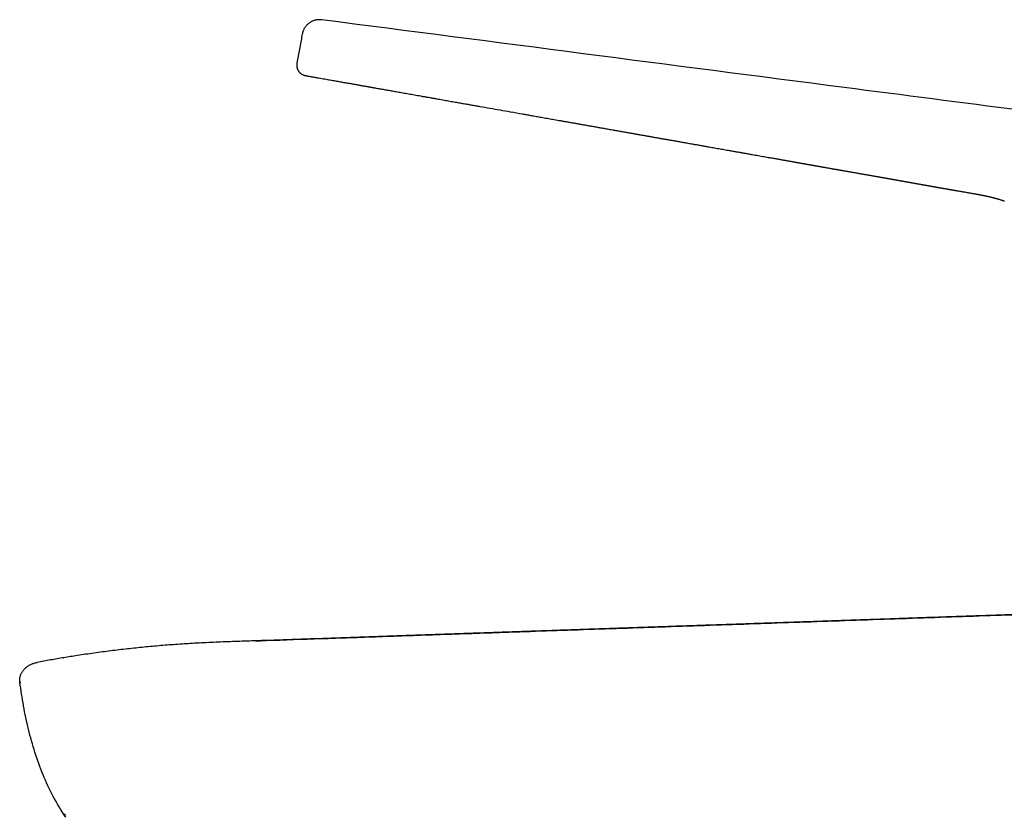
# Model space of a CAD drawing. Header units: millimetres. Extents: x 8 to 542, y 12 to 422.
# Tile 2 of 35: x 27 to 111, y 354 to 422. Entities that reach past the tile are written whole.
import ezdxf

# ---------------------------------------------------------------- set-up
doc = ezdxf.new("R2010")
doc.units = ezdxf.units.MM

msp = doc.modelspace()

# ---------------------------------------------------------------- linework, layer by layer
at = {"color": 7, "linetype": 'Continuous', "lineweight": 30}
for p, q in [((52.897, 421.981), (52.836, 421.983)), ((51.854, 417.172), (51.854, 417.172)), ((28.708, 367), (28.704, 367)), ((28.704, 367), (28.704, 367))]:
    msp.add_line(p, q, dxfattribs=at)
msp.add_arc((44.756, 362.92), 16.405, 213.82294, 213.97547, dxfattribs=at)
for points, knots in [([(52.837, 421.985), (52.825, 421.985), (52.784, 421.984), (52.711, 421.978), (52.618, 421.965), (52.525, 421.946), (52.431, 421.92), (52.339, 421.888), (52.249, 421.85), (52.16, 421.806), (52.074, 421.756), (51.992, 421.7), (51.913, 421.638), (51.839, 421.572), (51.77, 421.502), (51.706, 421.427), (51.647, 421.349), (51.594, 421.269), (51.547, 421.186), (51.506, 421.102), (51.471, 421.016), (51.441, 420.93), (51.417, 420.845), (51.406, 420.788), (51.4, 420.759)], [0, 0, 0, 0, 0.017538, 0.06498, 0.112568, 0.160267, 0.208115, 0.256126, 0.304293, 0.352588, 0.40097, 0.449368, 0.497693, 0.545855, 0.593761, 0.641321, 0.688451, 0.735065, 0.781086, 0.82644, 0.871062, 0.914894, 0.957888, 1, 1, 1, 1]), ([(53.069, 421.974), (53.044, 421.976), (52.995, 421.982), (52.938, 421.986), (52.905, 421.986), (52.897, 421.986)], [0, 0, 0, 0, 0.433467, 0.86924, 1, 1, 1, 1]), ([(142.503, 410.394), (137.653, 411.023), (127.776, 412.304), (112.871, 414.233), (87.909, 417.463), (67.976, 420.044), (53.071, 421.973)], [0, 0, 0, 0, 0.162669, 0.33134, 0.50001, 1, 1, 1, 1]), ([(51.399, 420.758), (51.365, 420.576), (51.295, 420.197), (51.187, 419.619), (51.077, 419.025), (51.004, 418.629), (50.967, 418.431)], [0, 0, 0, 0, 0.23379, 0.489165, 0.74457, 1, 1, 1, 1]), ([(50.973, 418.461), (50.968, 418.437), (50.959, 418.39), (50.947, 418.319), (50.936, 418.248), (50.929, 418.176), (50.925, 418.104), (50.926, 418.037), (50.932, 417.977), (50.94, 417.922), (50.953, 417.867), (50.97, 417.811), (50.992, 417.756), (51.018, 417.7), (51.049, 417.646), (51.083, 417.592), (51.12, 417.541), (51.16, 417.493), (51.202, 417.447), (51.246, 417.406), (51.292, 417.369), (51.339, 417.337), (51.387, 417.309), (51.441, 417.281), (51.503, 417.256), (51.571, 417.233), (51.641, 417.214), (51.711, 417.198), (51.782, 417.185), (51.83, 417.176), (51.854, 417.172)], [0, 0, 0, 0, 0.037921, 0.075639, 0.112995, 0.149948, 0.186637, 0.223417, 0.251309, 0.27965, 0.308614, 0.338392, 0.369179, 0.400891, 0.43329, 0.466142, 0.499272, 0.53256, 0.565957, 0.599449, 0.632876, 0.66623, 0.699508, 0.732673, 0.776849, 0.821133, 0.865609, 0.910284, 0.95511, 1, 1, 1, 1]), ([(51.006, 417.73), (51.02, 417.701), (51.049, 417.644), (51.103, 417.563), (51.164, 417.488), (51.23, 417.42), (51.3, 417.362), (51.385, 417.308), (51.488, 417.259), (51.608, 417.221), (51.73, 417.194), (51.813, 417.179), (51.854, 417.172)], [0, 0, 0, 0, 0.090226, 0.181833, 0.272946, 0.361718, 0.446626, 0.528137, 0.6469, 0.764334, 0.881955, 1, 1, 1, 1]), ([(51.854, 417.172), (51.947, 417.156), (52.135, 417.123), (52.413, 417.074), (52.687, 417.025), (52.949, 416.979), (53.199, 416.935), (53.439, 416.893), (53.672, 416.851), (53.899, 416.811), (54.12, 416.772), (54.335, 416.734), (54.543, 416.697), (54.746, 416.662), (54.942, 416.627), (55.131, 416.593), (55.313, 416.561), (55.488, 416.53), (55.657, 416.5), (55.821, 416.471), (55.98, 416.443), (56.134, 416.416), (56.282, 416.39), (56.423, 416.365), (56.558, 416.341), (56.686, 416.319), (56.807, 416.297), (56.922, 416.277), (57.027, 416.258), (57.124, 416.241), (57.212, 416.226), (57.3, 416.21), (57.389, 416.195), (57.48, 416.178), (57.574, 416.162), (57.671, 416.145), (57.794, 416.123), (57.945, 416.096), (58.126, 416.064), (58.314, 416.031), (58.51, 415.997), (58.712, 415.961), (58.918, 415.925), (59.127, 415.888), (59.339, 415.85), (59.556, 415.812), (59.781, 415.772), (60.012, 415.732), (60.249, 415.69), (60.493, 415.647), (60.743, 415.603), (61, 415.557), (61.261, 415.511), (61.528, 415.464), (61.797, 415.417), (62.067, 415.369), (62.341, 415.321), (62.615, 415.272), (62.89, 415.223), (63.159, 415.176), (63.421, 415.13), (63.676, 415.085), (63.921, 415.041), (64.154, 415), (64.377, 414.961), (64.594, 414.922), (64.805, 414.885), (65.011, 414.849), (65.21, 414.813), (65.404, 414.779), (65.592, 414.746), (65.774, 414.714), (65.95, 414.683), (66.118, 414.653), (66.281, 414.624), (66.441, 414.596), (66.835, 414.527), (67.465, 414.415), (68.333, 414.262), (69.264, 414.098), (69.961, 413.975), (70.422, 413.894), (70.59, 413.864), (70.761, 413.834), (70.937, 413.803), (71.126, 413.77), (71.328, 413.734), (71.544, 413.696), (71.766, 413.657), (71.994, 413.617), (72.23, 413.575), (72.471, 413.532), (72.72, 413.489), (72.975, 413.443), (73.236, 413.397), (73.505, 413.35), (73.78, 413.301), (74.061, 413.252), (74.349, 413.201), (74.644, 413.149), (74.945, 413.095), (75.24, 413.043), (75.529, 412.992), (75.81, 412.942), (76.097, 412.892), (76.351, 412.847), (76.572, 412.808), (76.756, 412.775), (76.937, 412.743), (77.114, 412.712), (77.306, 412.678), (77.513, 412.641), (77.732, 412.602), (77.945, 412.565), (78.15, 412.528), (78.348, 412.493), (78.535, 412.46), (78.712, 412.429), (78.879, 412.4), (79.039, 412.371), (79.193, 412.344), (79.333, 412.319), (79.459, 412.297), (79.572, 412.277), (79.681, 412.258), (79.786, 412.239), (79.887, 412.221), (79.987, 412.204), (80.088, 412.186), (80.193, 412.167), (80.303, 412.148), (80.418, 412.127), (80.536, 412.107), (80.654, 412.086), (80.773, 412.065), (80.897, 412.043), (81.025, 412.02), (81.157, 411.997), (81.294, 411.973), (81.438, 411.948), (81.584, 411.922), (81.729, 411.896), (81.869, 411.872), (82.002, 411.848), (82.122, 411.827), (82.23, 411.808), (82.326, 411.791), (82.418, 411.775), (82.506, 411.759), (82.592, 411.744), (82.694, 411.726), (82.817, 411.704), (82.961, 411.679), (83.112, 411.653), (83.268, 411.625), (83.43, 411.597), (83.597, 411.567), (83.771, 411.537), (83.949, 411.505), (84.131, 411.473), (84.319, 411.44), (84.511, 411.406), (84.736, 411.367), (84.996, 411.321), (85.29, 411.269), (85.593, 411.216), (85.903, 411.161), (86.189, 411.111), (86.451, 411.065), (86.686, 411.023), (86.924, 410.981), (87.162, 410.94), (87.397, 410.898), (87.629, 410.857), (87.886, 410.812), (88.166, 410.762), (88.468, 410.709), (88.764, 410.657), (89.055, 410.605), (89.342, 410.554), (89.624, 410.504), (89.899, 410.456), (90.168, 410.408), (90.428, 410.362), (90.68, 410.317), (90.925, 410.274), (91.163, 410.232), (91.38, 410.193), (91.575, 410.158), (91.749, 410.128), (91.917, 410.098), (92.078, 410.069), (92.232, 410.042), (92.378, 410.016), (92.518, 409.991), (92.651, 409.967), (92.781, 409.944), (92.908, 409.922), (93.031, 409.9), (93.147, 409.88), (93.255, 409.86), (93.356, 409.842), (93.438, 409.828), (93.504, 409.816), (93.553, 409.808), (93.6, 409.799), (93.644, 409.791), (93.686, 409.784), (93.726, 409.777), (93.765, 409.77), (93.809, 409.762), (93.862, 409.753), (93.923, 409.742), (93.992, 409.73), (94.056, 409.719), (94.111, 409.709), (94.158, 409.7), (94.209, 409.691), (94.265, 409.682), (94.326, 409.671), (94.39, 409.659), (94.454, 409.648), (94.519, 409.637), (94.588, 409.624), (94.661, 409.611), (94.735, 409.598), (94.807, 409.586), (94.877, 409.573), (94.944, 409.562), (95.007, 409.55), (95.064, 409.54), (95.115, 409.531), (95.165, 409.523), (95.218, 409.513), (95.279, 409.503), (95.346, 409.491), (95.419, 409.478), (95.497, 409.464), (95.577, 409.45), (95.658, 409.436), (95.737, 409.422), (95.814, 409.408), (95.886, 409.396), (95.955, 409.383), (96.042, 409.368), (96.151, 409.349), (96.284, 409.326), (96.423, 409.301), (96.566, 409.276), (96.698, 409.253), (96.818, 409.232), (96.925, 409.213), (97.031, 409.195), (97.132, 409.177), (97.228, 409.16), (97.318, 409.144), (97.397, 409.13), (97.465, 409.118), (97.528, 409.107), (97.593, 409.096), (97.661, 409.084), (97.734, 409.071), (97.811, 409.058), (97.896, 409.043), (97.992, 409.026), (98.097, 409.008), (98.207, 408.989), (98.323, 408.968), (98.443, 408.947), (98.564, 408.926), (98.698, 408.903), (98.841, 408.878), (98.992, 408.851), (99.137, 408.826), (99.277, 408.801), (99.411, 408.778), (99.54, 408.755), (99.662, 408.734), (99.78, 408.713), (99.893, 408.693), (100.002, 408.674), (100.101, 408.657), (100.195, 408.64), (100.284, 408.625), (100.378, 408.608), (100.476, 408.591), (100.572, 408.574), (100.664, 408.558), (100.753, 408.542), (100.842, 408.526), (100.928, 408.511), (101.005, 408.498), (101.073, 408.486), (101.132, 408.475), (101.189, 408.465), (101.248, 408.455), (101.313, 408.443), (101.374, 408.432), (101.431, 408.422), (101.481, 408.414), (101.529, 408.405), (101.572, 408.397), (101.611, 408.39), (101.646, 408.384), (101.68, 408.378), (101.717, 408.372), (101.761, 408.364), (101.812, 408.355), (101.867, 408.345), (101.922, 408.335), (101.987, 408.324), (102.06, 408.311), (102.139, 408.297), (102.213, 408.284), (102.281, 408.271), (102.347, 408.26), (102.415, 408.247), (102.489, 408.234), (102.567, 408.22), (102.639, 408.207), (102.702, 408.196), (102.752, 408.187), (102.797, 408.179), (102.838, 408.172), (102.874, 408.165), (102.904, 408.16), (102.93, 408.155), (102.955, 408.151), (102.985, 408.145), (103.024, 408.139), (103.073, 408.13), (103.128, 408.12), (103.189, 408.109), (103.258, 408.097), (103.334, 408.083), (103.418, 408.068), (103.508, 408.052), (103.606, 408.034), (103.71, 408.016), (103.821, 407.996), (103.93, 407.976), (104.034, 407.958), (104.13, 407.94), (104.222, 407.924), (104.311, 407.908), (104.396, 407.893), (104.477, 407.878), (104.56, 407.863), (104.645, 407.848), (104.731, 407.833), (104.811, 407.818), (104.884, 407.805), (104.951, 407.793), (105.011, 407.783), (105.062, 407.774), (105.104, 407.766), (105.139, 407.76), (105.171, 407.754), (105.203, 407.748), (105.239, 407.742), (105.279, 407.735), (105.322, 407.727), (105.367, 407.719), (105.415, 407.711), (105.465, 407.702), (105.519, 407.692), (105.575, 407.682), (105.63, 407.673), (105.68, 407.664), (105.723, 407.656), (105.762, 407.65), (105.797, 407.643), (105.832, 407.637), (105.87, 407.631), (105.911, 407.623), (105.955, 407.615), (106.004, 407.607), (106.057, 407.598), (106.115, 407.587), (106.18, 407.576), (106.251, 407.564), (106.324, 407.551), (106.396, 407.538), (106.466, 407.526), (106.532, 407.515), (106.592, 407.504), (106.645, 407.495), (106.691, 407.487), (106.734, 407.48), (106.774, 407.473), (106.811, 407.466), (106.841, 407.461), (106.864, 407.457), (106.88, 407.454), (106.893, 407.452), (106.906, 407.45), (106.92, 407.447), (106.937, 407.444), (106.959, 407.44), (106.988, 407.436), (107.024, 407.429), (107.065, 407.422), (107.114, 407.414), (107.172, 407.404), (107.24, 407.392), (107.314, 407.379), (107.396, 407.365), (107.484, 407.35), (107.594, 407.331), (107.724, 407.309), (107.87, 407.284), (108.013, 407.259), (108.154, 407.235), (108.291, 407.211), (108.425, 407.188), (108.557, 407.165), (108.686, 407.142), (108.806, 407.121), (108.918, 407.101), (109.022, 407.082), (109.111, 407.066), (109.185, 407.052), (109.243, 407.041), (109.298, 407.031), (109.352, 407.021), (109.402, 407.011), (109.449, 407.002), (109.491, 406.994), (109.526, 406.987), (109.556, 406.981), (109.577, 406.977), (109.591, 406.975), (109.599, 406.973), (109.606, 406.972), (109.612, 406.97), (109.619, 406.969), (109.629, 406.967), (109.643, 406.964), (109.662, 406.96), (109.682, 406.956), (109.705, 406.952), (109.73, 406.947), (109.756, 406.941), (109.783, 406.936), (109.808, 406.931), (109.83, 406.926), (109.847, 406.923), (109.863, 406.919), (109.878, 406.916), (109.896, 406.912), (109.916, 406.908), (109.94, 406.903), (109.971, 406.896), (110.011, 406.888), (110.06, 406.877), (110.109, 406.866), (110.159, 406.855), (110.207, 406.844), (110.255, 406.833), (110.3, 406.822), (110.344, 406.812), (110.389, 406.801), (110.436, 406.789), (110.475, 406.78), (110.507, 406.772), (110.535, 406.765), (110.566, 406.757), (110.6, 406.748), (110.636, 406.738), (110.672, 406.729), (110.706, 406.72), (110.737, 406.711), (110.765, 406.703), (110.789, 406.697), (110.809, 406.691), (110.825, 406.687), (110.842, 406.682), (110.862, 406.676), (110.889, 406.668), (110.921, 406.659), (110.958, 406.648), (110.998, 406.636), (111.062, 406.616), (111.148, 406.589), (111.235, 406.56), (111.297, 406.539), (111.337, 406.525), (111.374, 406.512), (111.408, 406.499), (111.44, 406.488), (111.463, 406.479), (111.476, 406.474), (111.48, 406.473)], [0, 0, 0, 0, 0.0046358, 0.0092743, 0.0137992, 0.0182103, 0.0222652, 0.0262189, 0.0300714, 0.0338227, 0.0374728, 0.0410215, 0.0444688, 0.0478148, 0.0510593, 0.0542024, 0.0571905, 0.0600808, 0.0628731, 0.0655675, 0.0682103, 0.0707514, 0.073191, 0.075529, 0.0777653, 0.0798628, 0.0818623, 0.0837638, 0.0855672, 0.0870945, 0.0885436, 0.0899692, 0.0914365, 0.0929457, 0.0944966, 0.0960895, 0.0977241, 0.1005939, 0.1035841, 0.1066948, 0.1099261, 0.1132779, 0.1167503, 0.1201347, 0.1236263, 0.1272252, 0.1309312, 0.1347446, 0.1386651, 0.142693, 0.1468281, 0.1510706, 0.1554203, 0.1597968, 0.1642769, 0.1687742, 0.1731794, 0.1778324, 0.1823774, 0.1868143, 0.1911431, 0.1953638, 0.1994764, 0.2032549, 0.2069373, 0.2105236, 0.2140138, 0.2174078, 0.2207056, 0.2239074, 0.227013, 0.2300224, 0.2329358, 0.2357035, 0.2383785, 0.2410042, 0.2436325, 0.2579011, 0.2722471, 0.2866701, 0.3040409, 0.3067806, 0.3095305, 0.3123538, 0.3152647, 0.3182631, 0.321713, 0.325272, 0.32894, 0.3327172, 0.3366035, 0.3405988, 0.3447033, 0.3489169, 0.3532396, 0.3576714, 0.3622123, 0.3668623, 0.3716213, 0.3764895, 0.3814667, 0.3865529, 0.3911189, 0.3957693, 0.400504, 0.4053231, 0.4083953, 0.4114495, 0.4144378, 0.4173602, 0.4202168, 0.4239682, 0.4275996, 0.4311111, 0.4345025, 0.437774, 0.4409256, 0.4437873, 0.4465424, 0.4491909, 0.451733, 0.4541685, 0.4561168, 0.4579911, 0.4597916, 0.4615181, 0.4631707, 0.4648164, 0.466459, 0.4681912, 0.470013, 0.4719243, 0.4739253, 0.475822, 0.4777929, 0.4798378, 0.4819568, 0.4841498, 0.486417, 0.4887516, 0.4912649, 0.4936739, 0.4959785, 0.4981787, 0.5002746, 0.5019415, 0.5035359, 0.5050578, 0.5065072, 0.5078956, 0.5093057, 0.511599, 0.5139869, 0.5164694, 0.5190514, 0.5217284, 0.5245003, 0.5273672, 0.5303291, 0.5333304, 0.5364234, 0.539605, 0.5428526, 0.5475984, 0.5524693, 0.5574655, 0.5625869, 0.5678336, 0.5716579, 0.5755462, 0.579498, 0.5834427, 0.5873316, 0.5911646, 0.5949417, 0.6000442, 0.6050411, 0.6099326, 0.6147187, 0.6194836, 0.6241392, 0.6286856, 0.6331228, 0.6374508, 0.6415952, 0.6456343, 0.6495681, 0.6533967, 0.656377, 0.6592541, 0.6620244, 0.664688, 0.667245, 0.6696525, 0.6719572, 0.6741591, 0.6762583, 0.6784097, 0.6804414, 0.6823534, 0.6841457, 0.6858184, 0.6873716, 0.6882309, 0.6890487, 0.6898251, 0.69056, 0.6912536, 0.6919057, 0.6925248, 0.6932143, 0.6941072, 0.6951274, 0.6962749, 0.6975497, 0.6982682, 0.6990306, 0.6998762, 0.7008096, 0.7018308, 0.7029397, 0.7039601, 0.7050449, 0.7061942, 0.707408, 0.7086752, 0.7098875, 0.7110172, 0.7121644, 0.7132116, 0.7141589, 0.7150063, 0.715757, 0.716657, 0.7176637, 0.7187769, 0.7199967, 0.7213231, 0.7226936, 0.7239991, 0.7253578, 0.7266354, 0.7278321, 0.7289526, 0.7300788, 0.7321784, 0.7343915, 0.7367142, 0.7390995, 0.7415334, 0.7433015, 0.7450944, 0.74688, 0.7485707, 0.7501616, 0.7516528, 0.7530444, 0.7540681, 0.7550765, 0.7561493, 0.7572877, 0.7584919, 0.7597617, 0.7610973, 0.7627454, 0.7644836, 0.766312, 0.7682306, 0.7702394, 0.7722644, 0.7742325, 0.7768457, 0.7793517, 0.7817507, 0.7840431, 0.7862726, 0.7883917, 0.7904079, 0.792349, 0.7942182, 0.7960158, 0.7977571, 0.7991738, 0.8006574, 0.8022082, 0.8038391, 0.805565, 0.8069882, 0.8084705, 0.8099995, 0.8114569, 0.8128136, 0.8138672, 0.814851, 0.8157772, 0.8167655, 0.8178458, 0.8190184, 0.81986, 0.8207334, 0.8215495, 0.8222878, 0.8229483, 0.823531, 0.8240379, 0.824683, 0.8254391, 0.8263065, 0.8272614, 0.8282074, 0.8291343, 0.8305527, 0.8319157, 0.833212, 0.8343129, 0.8354039, 0.836574, 0.8378262, 0.8391604, 0.8405769, 0.8415198, 0.8423794, 0.8431553, 0.8438476, 0.8444561, 0.8449723, 0.8454076, 0.8457955, 0.8462286, 0.8469356, 0.847747, 0.8486633, 0.8496846, 0.8508112, 0.8520858, 0.8534729, 0.8549728, 0.8565855, 0.858311, 0.8601493, 0.8621004, 0.8637117, 0.8653106, 0.8668441, 0.8683125, 0.8697156, 0.8710535, 0.8723263, 0.8738522, 0.8752729, 0.8765886, 0.8777998, 0.8789068, 0.8799102, 0.880811, 0.8814473, 0.8820217, 0.8825384, 0.8830873, 0.8837081, 0.8844011, 0.8851663, 0.885944, 0.886784, 0.8876866, 0.8886519, 0.8896802, 0.8907301, 0.891622, 0.8924102, 0.8930983, 0.893736, 0.8943402, 0.8950672, 0.8958291, 0.8966572, 0.8975628, 0.8985733, 0.8996894, 0.9008698, 0.9022907, 0.9037499, 0.9051522, 0.9064821, 0.907783, 0.9090585, 0.9100122, 0.9109098, 0.9117516, 0.9125393, 0.9132732, 0.9139349, 0.9143148, 0.9146263, 0.9148697, 0.9150946, 0.9153591, 0.9156643, 0.9160106, 0.9165547, 0.917178, 0.9178811, 0.9186641, 0.9197007, 0.9208512, 0.9221155, 0.9234938, 0.9249862, 0.9265917, 0.9290797, 0.9315126, 0.9338931, 0.9362245, 0.93851, 0.9407135, 0.9428797, 0.9450125, 0.9471158, 0.9488804, 0.9506295, 0.9523657, 0.9533841, 0.9543983, 0.9553619, 0.9562509, 0.9571707, 0.9579943, 0.9587219, 0.9593539, 0.9598911, 0.9603346, 0.9605314, 0.9607034, 0.9608514, 0.9609773, 0.9611366, 0.9613688, 0.9617363, 0.9622053, 0.96273, 0.9632604, 0.9638992, 0.9645463, 0.9652015, 0.9658419, 0.9663791, 0.9668038, 0.9671328, 0.9675055, 0.9679531, 0.9684758, 0.9690738, 0.9697474, 0.9708958, 0.9720757, 0.9732876, 0.9743613, 0.9754606, 0.9765401, 0.9775184, 0.9783933, 0.979454, 0.9804739, 0.9814081, 0.9818909, 0.9824708, 0.9831438, 0.9838523, 0.9845796, 0.9853267, 0.9859282, 0.9865392, 0.9870871, 0.9875438, 0.987909, 0.9881827, 0.9884596, 0.9888297, 0.9893023, 0.9898775, 0.9905557, 0.9912914, 0.9920191, 0.993977, 0.9958735, 0.9965765, 0.9972709, 0.9979345, 0.9985592, 0.9991525, 0.9997229, 1, 1, 1, 1]), ([(51.854, 417.172), (51.854, 417.172), (51.855, 417.172), (51.855, 417.172), (51.855, 417.172)], [0, 0, 0, 0, 0.560008, 1, 1, 1, 1]), ([(121.471, 371.403), (121.076, 371.389), (120.03, 371.353), (118.335, 371.295), (116.385, 371.228), (114.437, 371.161), (112.492, 371.094), (110.628, 371.03), (108.847, 370.968), (107.15, 370.91), (105.756, 370.862), (104.663, 370.824), (103.87, 370.797), (103.08, 370.769), (102.292, 370.742), (101.484, 370.714), (100.655, 370.685), (99.809, 370.656), (98.969, 370.627), (98.138, 370.598), (97.314, 370.569), (96.513, 370.542), (95.735, 370.515), (94.98, 370.488), (94.232, 370.463), (93.491, 370.437), (92.758, 370.411), (92.032, 370.386), (91.313, 370.362), (90.602, 370.337), (89.898, 370.313), (89.206, 370.289), (88.526, 370.265), (87.857, 370.242), (87.196, 370.219), (86.552, 370.197), (85.927, 370.176), (85.319, 370.155), (84.849, 370.138), (84.515, 370.127), (84.315, 370.12), (84.116, 370.113), (83.917, 370.106), (83.718, 370.1), (83.516, 370.093), (83.297, 370.085), (83.061, 370.077), (82.805, 370.068), (82.543, 370.059), (82.273, 370.05), (81.996, 370.04), (81.718, 370.031), (81.438, 370.021), (81.157, 370.011), (80.87, 370.001), (80.576, 369.991), (80.27, 369.981), (79.951, 369.97), (79.619, 369.958), (79.281, 369.947), (78.935, 369.935), (78.582, 369.923), (78.229, 369.911), (77.877, 369.899), (77.525, 369.886), (77.168, 369.874), (76.804, 369.862), (76.434, 369.849), (76.059, 369.836), (75.677, 369.823), (75.29, 369.81), (74.897, 369.796), (74.5, 369.782), (74.101, 369.769), (73.698, 369.755), (73.289, 369.741), (72.85, 369.726), (72.38, 369.709), (71.879, 369.692), (71.37, 369.675), (70.854, 369.657), (70.331, 369.639), (69.8, 369.621), (69.279, 369.603), (68.765, 369.585), (68.262, 369.567), (67.752, 369.55), (67.237, 369.532), (66.717, 369.514), (66.156, 369.495), (65.554, 369.474), (64.91, 369.452), (64.258, 369.429), (63.6, 369.406), (62.939, 369.384), (62.276, 369.361), (61.61, 369.338), (60.939, 369.314), (60.232, 369.29), (59.487, 369.264), (58.706, 369.237), (57.918, 369.209), (57.124, 369.182), (56.325, 369.154), (55.522, 369.125), (54.713, 369.097), (53.831, 369.066), (52.874, 369.033), (51.844, 368.997), (50.809, 368.961), (49.772, 368.926), (48.805, 368.893), (47.908, 368.864), (47.082, 368.838), (46.258, 368.811), (45.436, 368.783), (44.617, 368.753), (43.801, 368.719), (42.989, 368.681), (42.207, 368.64), (41.456, 368.595), (40.735, 368.547), (40.015, 368.494), (39.298, 368.437), (38.582, 368.374), (37.867, 368.307), (37.153, 368.234), (36.439, 368.157), (35.726, 368.075), (35.012, 367.988), (34.297, 367.896), (33.581, 367.798), (32.863, 367.696), (32.195, 367.595), (31.576, 367.499), (31.007, 367.406), (30.434, 367.31), (29.859, 367.211), (29.282, 367.108), (28.897, 367.036), (28.704, 367)], [0, 0, 0, 0, 0.012782, 0.033769, 0.054763, 0.075744, 0.096695, 0.117597, 0.135937, 0.154216, 0.172421, 0.180976, 0.189511, 0.198025, 0.206515, 0.214947, 0.224145, 0.233262, 0.242299, 0.251255, 0.260127, 0.268914, 0.277122, 0.285253, 0.293306, 0.301282, 0.309179, 0.316996, 0.324733, 0.33239, 0.339966, 0.34746, 0.354741, 0.361942, 0.369063, 0.376104, 0.382721, 0.389265, 0.395736, 0.397898, 0.400052, 0.402198, 0.404335, 0.406466, 0.408634, 0.41086, 0.41353, 0.416278, 0.419105, 0.422009, 0.424991, 0.42805, 0.431006, 0.434029, 0.437122, 0.440282, 0.44351, 0.447008, 0.450582, 0.454231, 0.457955, 0.461754, 0.465627, 0.469347, 0.473132, 0.476983, 0.480898, 0.484878, 0.488922, 0.493029, 0.4972, 0.501433, 0.505729, 0.510008, 0.514347, 0.518744, 0.523199, 0.528521, 0.533923, 0.539403, 0.54496, 0.550593, 0.556302, 0.562084, 0.567449, 0.572874, 0.578359, 0.583902, 0.589503, 0.59516, 0.602021, 0.60896, 0.615974, 0.623062, 0.630222, 0.637321, 0.644484, 0.651709, 0.658994, 0.667342, 0.675759, 0.684243, 0.692788, 0.701391, 0.710047, 0.718751, 0.727499, 0.73855, 0.749651, 0.760791, 0.771958, 0.783141, 0.792039, 0.800929, 0.809805, 0.818659, 0.827483, 0.83627, 0.845019, 0.853734, 0.861533, 0.86931, 0.877069, 0.884813, 0.892547, 0.900273, 0.907998, 0.915723, 0.923455, 0.931197, 0.938955, 0.946735, 0.954543, 0.962386, 0.968576, 0.974795, 0.981047, 0.987335, 0.993663, 1, 1, 1, 1]), ([(47.415, 368.848), (47.712, 368.858), (49.574, 368.921), (53.094, 369.041), (58.056, 369.216), (63.264, 369.396), (69.248, 369.603), (75.997, 369.835), (83.486, 370.093), (91.11, 370.355), (98.788, 370.622), (106.443, 370.887), (113.995, 371.147), (118.986, 371.318), (121.452, 371.403)], [0, 0, 0, 0, 0.012029, 0.07543, 0.142626, 0.213128, 0.286451, 0.38509, 0.486602, 0.589925, 0.693993, 0.797739, 0.900097, 1, 1, 1, 1]), ([(27.225, 365.354), (27.223, 365.387), (27.218, 365.455), (27.221, 365.556), (27.232, 365.657), (27.25, 365.756), (27.275, 365.854), (27.308, 365.949), (27.349, 366.042), (27.396, 366.131), (27.449, 366.217), (27.508, 366.299), (27.572, 366.378), (27.641, 366.452), (27.714, 366.522), (27.79, 366.588), (27.87, 366.649), (27.954, 366.706), (28.04, 366.759), (28.135, 366.81), (28.239, 366.859), (28.352, 366.904), (28.467, 366.943), (28.585, 366.975), (28.664, 366.992), (28.704, 367)], [0, 0, 0, 0, 0.041667, 0.08334, 0.125006, 0.166653, 0.208266, 0.249839, 0.291403, 0.333008, 0.374673, 0.416385, 0.458109, 0.499787, 0.54139, 0.582958, 0.624529, 0.666128, 0.707769, 0.749458, 0.799542, 0.849674, 0.899823, 0.949947, 1, 1, 1, 1]), ([(31.125, 353.787), (30.766, 354.366), (30.049, 355.524), (29.198, 357.386), (28.499, 359.308), (27.953, 361.281), (27.528, 363.284), (27.329, 364.635), (27.23, 365.31)], [0, 0, 0, 0, 0.166343, 0.332864, 0.499507, 0.666203, 0.832983, 1, 1, 1, 1]), ([(27.232, 365.299), (27.233, 365.299), (27.235, 365.299), (27.252, 365.301), (27.278, 365.303), (27.303, 365.304), (27.316, 365.305)], [0, 0, 0, 0, 0.249991, 0.499982, 0.749984, 1, 1, 1, 1]), ([(31.1, 354.05), (31.091, 354.026), (31.073, 353.98), (31.074, 353.914), (31.091, 353.849), (31.116, 353.808), (31.128, 353.787)], [0, 0, 0, 0, 0.252394, 0.503466, 0.752814, 1, 1, 1, 1])]:
    msp.add_open_spline(points, degree=3, knots=knots, dxfattribs=at)

doc.saveas('drawing.dxf')
